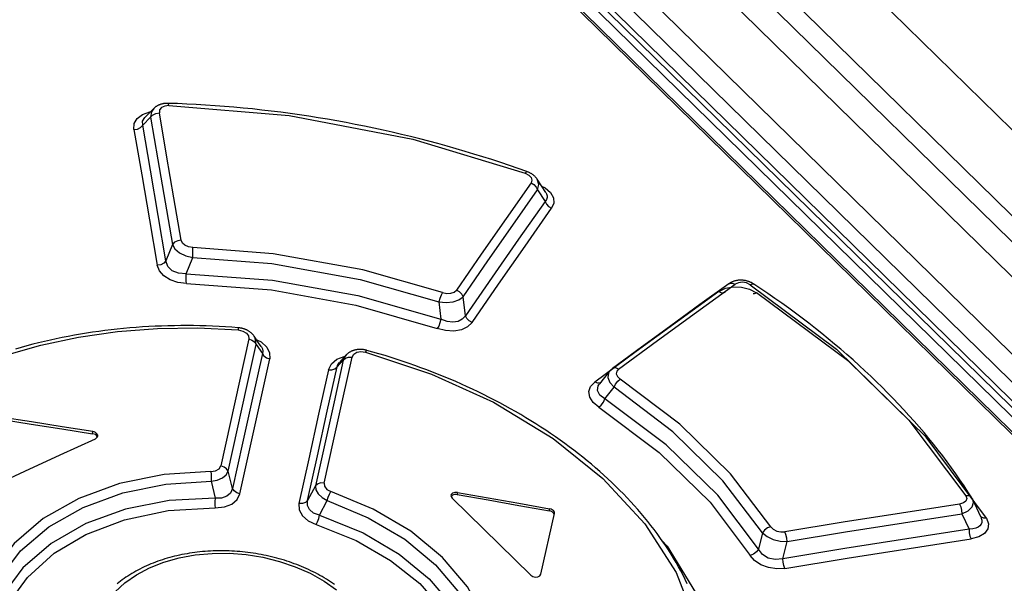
# Model space of a CAD drawing. Extents: x 0 to 594, y 0 to 420.
# Tile 95 of 107: x 471.79 to 478.63, y 177.85 to 181.77. Entities that reach past the tile are written whole.
import ezdxf

# ---------------------------------------------------------------- set-up
doc = ezdxf.new("R2010")
doc.units = 0
doc.header["$LTSCALE"] = 32.67
doc.layers.get('0').update_dxf_attribs({"linetype": 'CONTINUOUS'})

msp = doc.modelspace()

# ---------------------------------------------------------------- linework, layer by layer
at = {"color": 9, "linetype": 'CONTINUOUS'}
for p, q in [((468.0793, 190.8071), (524.9976, 135.0211)), ((467.927, 190.7746), (524.8818, 134.9528)), ((523.9132, 135.1219), (467.3445, 190.5652)), ((523.7749, 135.0627), (467.2573, 190.4559)), ((482.5647, 175.2758), (467.1745, 190.3598)), ((482.2995, 175.3476), (467.1708, 190.1754)), ((472.6411, 181.0408), (472.6957, 181.0954)), ((475.3873, 180.5908), (475.44, 180.5099)), ((472.8485, 180.2093), (472.8031, 180.0966)), ((472.9445, 180.0066), (472.9891, 180.1208)), ((474.8856, 179.715), (474.8693, 179.8458)), ((474.7018, 179.8105), (474.7157, 179.69)), ((473.4296, 179.5156), (473.4732, 179.4517)), ((476.0733, 179.466), (475.7853, 179.2536)), ((473.9935, 179.3598), (474.0364, 179.4056)), ((475.8563, 179.1359), (475.9192, 179.2167)), ((472.293, 178.894), (472.2944, 178.9085)), ((473.2659, 178.5126), (473.2355, 178.6322)), ((473.1173, 178.5626), (473.1446, 178.4456)), ((473.8432, 178.5303), (473.7874, 178.4286)), ((474.8308, 178.4852), (474.8294, 178.4707)), ((473.8714, 178.3264), (473.9247, 178.4284)), ((475.4698, 178.3569), (475.4712, 178.3714)), ((478.3384, 178.3364), (478.3883, 178.2291)), ((476.9524, 178.204), (476.9233, 178.0901)), ((477.0927, 178.0239), (477.1228, 178.1445))]:
    msp.add_line(p, q, dxfattribs=at)
at = {"color": 7, "linetype": 'CONTINUOUS'}
for p, q in [((468.677, 190.8194), (525.4132, 135.2119)), ((467.7179, 190.7366), (524.8214, 134.7691)), ((482.6184, 175.2709), (467.2282, 190.3549)), ((467.2149, 190.2549), (482.4268, 175.3456)), ((467.1924, 190.1735), (482.3211, 175.3457)), ((472.7183, 181.1571), (472.6555, 181.0941)), ((475.4444, 180.5726), (475.3842, 180.6651)), ((473.4155, 179.5736), (473.4155, 179.5737)), ((474.057, 179.4421), (474.0088, 179.3904)), ((474.0596, 179.4447), (474.057, 179.4421)), ((475.8879, 179.3281), (475.8178, 179.2402)), ((472.3256, 178.8702), (472.3192, 178.8818)), ((474.7931, 178.4456), (475.3398, 177.9098)), ((478.4141, 178.4367), (478.4138, 178.4376)), ((478.4709, 178.3146), (478.4141, 178.4367)), ((475.4111, 177.9164), (475.5048, 178.3385)), ((475.5048, 178.3385), (475.5052, 178.3406))]:
    msp.add_line(p, q, dxfattribs=at)
at = {"color": 9, "linetype": 'CONTINUOUS'}
for points in [[(472.7183, 181.157), (472.7023, 181.1341), (472.6956, 181.0954)], [(472.8239, 181.1771), (472.7951, 181.174), (472.7724, 181.1635), (472.759, 181.1468), (472.7568, 181.1263)], [(472.8239, 181.1771), (472.8213, 181.1892), (472.8188, 181.1925)], [(472.8239, 181.1771), (473.659, 181.1077), (474.5193, 180.9428), (475.302, 180.7059)], [(472.58, 181.0096), (472.582, 181.0515), (472.6023, 181.0877), (472.6401, 181.1159), (472.6899, 181.1325), (472.6941, 181.1328)], [(472.6411, 181.0408), (472.6404, 181.069), (472.6554, 181.094)], [(472.6956, 181.0954), (472.7101, 181.1114), (472.7315, 181.1224), (472.7568, 181.1263)], [(472.6957, 181.0954), (472.7469, 180.8006), (472.7979, 180.5053), (472.8485, 180.2093)], [(472.909, 180.2401), (472.8583, 180.5362), (472.8076, 180.8316), (472.7568, 181.1263)], [(472.58, 181.01), (472.6045, 181.0137), (472.6261, 181.0244), (472.6411, 181.0408)], [(472.58, 181.0096), (472.6343, 180.6958), (472.6885, 180.3812), (472.7426, 180.0659)], [(472.8031, 180.0966), (472.7495, 180.412), (472.6955, 180.7267), (472.6411, 181.0408)], [(475.3139, 180.7173), (475.3094, 180.7155), (475.3019, 180.706)], [(475.302, 180.7059), (475.3277, 180.6926), (475.3435, 180.6757), (475.3485, 180.6571), (475.3419, 180.6383)], [(475.3873, 180.5908), (475.3962, 180.6277), (475.3842, 180.6651)], [(475.3419, 180.6383), (475.1692, 180.3919), (474.9963, 180.1435), (474.823, 179.8931)], [(474.8693, 179.8458), (475.0422, 180.0961), (475.2149, 180.3445), (475.3873, 180.5908)], [(475.3419, 180.6383), (475.362, 180.6269), (475.378, 180.6103), (475.3873, 180.5908)], [(475.4159, 180.6166), (475.4393, 180.6051), (475.4767, 180.5729), (475.4978, 180.536), (475.5006, 180.4987), (475.4853, 180.4624)], [(475.4444, 180.5726), (475.4494, 180.5635), (475.4537, 180.55), (475.4539, 180.5364), (475.4496, 180.523), (475.44, 180.5099)], [(475.44, 180.5099), (475.2555, 180.2472), (475.0707, 179.9823), (474.8856, 179.715)], [(474.9319, 179.6678), (475.1166, 179.935), (475.3011, 180.1998), (475.4853, 180.4624)], [(475.44, 180.5099), (475.449, 180.4908), (475.4647, 180.4741), (475.4853, 180.4624)], [(472.909, 180.2401), (472.8847, 180.2363), (472.8633, 180.2255), (472.8484, 180.2093)], [(472.8484, 180.2093), (472.8654, 180.1798), (472.8975, 180.1531), (472.9405, 180.1326), (472.9891, 180.1208)], [(472.9892, 180.189), (472.9599, 180.1936), (472.9353, 180.2046), (472.9177, 180.2205), (472.909, 180.2401)], [(472.9891, 180.1207), (472.9904, 180.1446), (472.9905, 180.1687), (472.9893, 180.189)], [(474.727, 179.8757), (474.1716, 180.0346), (473.549, 180.1462), (472.9892, 180.189)], [(472.9891, 180.1208), (473.5396, 180.0782), (474.1531, 179.9679), (474.7018, 179.8105)], [(472.8031, 180.0966), (472.7888, 180.0808), (472.7676, 180.0699), (472.7426, 180.0659)], [(472.9452, 179.9384), (472.8864, 179.9454), (472.8331, 179.9635), (472.7886, 179.9915), (472.7577, 180.0267), (472.7426, 180.0659)], [(472.9445, 180.0066), (472.8904, 180.01), (472.8464, 180.028), (472.8162, 180.0579), (472.8031, 180.0966)], [(472.945, 179.9384), (472.9436, 179.9584), (472.9434, 179.9825), (472.9445, 180.0066)], [(472.9445, 180.0066), (473.5448, 179.9628), (474.1385, 179.8565), (474.7157, 179.69)], [(472.9452, 179.9384), (473.5377, 179.8946), (474.1226, 179.7892), (474.6897, 179.625)], [(475.9513, 179.3441), (476.222, 179.5432), (476.4922, 179.7398), (476.762, 179.9339)], [(476.6481, 179.8823), (476.6945, 179.9056), (476.748, 179.9161), (476.8059, 179.9138), (476.8611, 179.8994), (476.9095, 179.8749)], [(476.7183, 179.9373), (476.7245, 179.9406), (476.7421, 179.9419), (476.762, 179.9339)], [(476.8672, 179.9309), (476.8416, 179.9429), (476.8132, 179.9477), (476.7856, 179.9447), (476.762, 179.9339)], [(476.8672, 179.9309), (476.8804, 179.937), (476.8913, 179.9355)], [(476.8672, 179.9309), (477.4665, 179.4812), (477.97, 178.9877), (478.3658, 178.462)], [(474.727, 179.8757), (474.7178, 179.8572), (474.7088, 179.8342), (474.7018, 179.8105)], [(474.7018, 179.8105), (474.7519, 179.8058), (474.8003, 179.8108), (474.841, 179.8248), (474.8693, 179.8458)], [(474.727, 179.8757), (474.7562, 179.8696), (474.7844, 179.8708), (474.8075, 179.8791), (474.823, 179.8931)], [(474.8693, 179.8458), (474.86, 179.8648), (474.8439, 179.8814), (474.823, 179.8931)], [(476.6481, 179.8823), (476.3609, 179.6756), (476.0733, 179.466)], [(476.6481, 179.8823), (476.6674, 179.8744), (476.6851, 179.8754), (476.6918, 179.8789)], [(476.8859, 179.8701), (476.8964, 179.8688), (476.9095, 179.8749)], [(478.5096, 178.3066), (478.0914, 178.869), (477.5535, 179.3962), (476.9095, 179.8749)], [(474.8856, 179.715), (474.8639, 179.6903), (474.8342, 179.6754), (474.7973, 179.67), (474.758, 179.6747), (474.7157, 179.69)], [(474.9317, 179.6677), (474.9114, 179.679), (474.8952, 179.6955), (474.8856, 179.715)], [(473.3044, 179.6313), (473.3053, 179.6281), (473.3056, 179.6158)], [(474.7157, 179.69), (474.7087, 179.6663), (474.6997, 179.6433), (474.6897, 179.625)], [(474.9319, 179.6678), (474.9013, 179.638), (474.8581, 179.6177), (474.8047, 179.6084), (474.7474, 179.611), (474.6897, 179.625)], [(470.1268, 178.1563), (470.2184, 178.3416), (470.3332, 178.5198), (470.47, 178.6888), (470.6274, 178.847), (470.8042, 178.9931), (470.9993, 179.1262), (471.2114, 179.2455), (471.4391, 179.35), (471.6802, 179.4387), (471.9327, 179.5109), (472.1952, 179.5665), (472.4665, 179.6049), (472.7439, 179.6259), (473.0245, 179.6295), (473.3057, 179.6158)], [(473.3057, 179.6158), (473.3384, 179.6085), (473.3628, 179.5943), (473.3766, 179.5752), (473.3784, 179.5532)], [(473.4296, 179.5156), (473.4241, 179.5578), (473.4155, 179.5736)], [(473.3784, 179.5532), (473.3136, 179.26), (473.2486, 178.9654), (473.1835, 178.6695)], [(473.2355, 178.6322), (473.3004, 178.928), (473.3651, 179.2225), (473.4296, 179.5156)], [(473.3784, 179.5532), (473.4007, 179.5459), (473.4187, 179.5328), (473.4296, 179.5156)], [(473.4343, 179.5462), (473.4642, 179.5323), (473.5036, 179.4971), (473.5238, 179.4568), (473.5243, 179.4141)], [(473.465, 179.5011), (473.4664, 179.4989), (473.4733, 179.4841), (473.4759, 179.4683), (473.4732, 179.4517)], [(473.4732, 179.4517), (473.4043, 179.1402), (473.3352, 178.8272), (473.2659, 178.5126)], [(473.4732, 179.4517), (473.4838, 179.435), (473.5016, 179.4218), (473.5243, 179.4141)], [(473.9029, 178.5507), (473.9677, 178.8439), (474.0323, 179.1357), (474.0969, 179.4262)], [(473.933, 179.339), (473.9531, 179.3807), (473.9904, 179.4117), (474.0428, 179.4307), (474.0466, 179.431)], [(474.0571, 179.4421), (474.0524, 179.4368), (474.0364, 179.4056)], [(474.0364, 179.4056), (474.0507, 179.4192), (474.072, 179.4266), (474.0969, 179.4262)], [(474.0969, 179.4262), (474.1087, 179.4469), (474.1306, 179.4601), (474.1591, 179.4648), (474.1909, 179.4606)], [(474.1909, 179.4606), (474.1967, 179.4714), (474.2003, 179.4739)], [(474.1909, 179.4606), (474.65, 179.3082), (475.0801, 179.1123), (475.495, 178.8603), (475.8417, 178.5815), (476.1335, 178.2659), (476.3518, 177.9293), (476.5017, 177.5386), (476.548, 177.1503)], [(473.3178, 178.4752), (473.3868, 178.7897), (473.4556, 179.1027), (473.5243, 179.4141)], [(473.7874, 178.4286), (473.8563, 178.7405), (473.9249, 179.0509), (473.9935, 179.3598)], [(474.0364, 179.4056), (473.9721, 179.1152), (473.9077, 178.8234), (473.8432, 178.5303)], [(473.933, 179.3392), (473.9572, 179.3387), (473.9786, 179.3458), (473.9935, 179.3598)], [(473.9935, 179.3598), (473.9988, 179.3763), (474.0088, 179.3904)], [(473.933, 179.339), (473.8648, 179.0303), (473.7964, 178.7201), (473.7279, 178.4084)], [(475.8878, 179.328), (475.8806, 179.3162), (475.8764, 179.2845), (475.8898, 179.2499), (475.9192, 179.2167)], [(475.9513, 179.3441), (475.9321, 179.3519), (475.9147, 179.3509), (475.9079, 179.3474)], [(475.9513, 179.3441), (475.9379, 179.3285), (475.9353, 179.3099), (475.9438, 179.291), (475.9621, 179.2743)], [(475.8139, 179.0781), (475.7742, 179.1118), (475.7507, 179.1491), (475.7447, 179.1876), (475.7568, 179.2235), (475.7853, 179.2536)], [(475.8288, 179.2505), (475.8224, 179.2471), (475.8051, 179.2459), (475.7854, 179.2538)], [(475.8563, 179.1359), (475.8196, 179.1629), (475.8039, 179.1947), (475.8094, 179.2272), (475.8178, 179.2402)], [(475.9192, 179.2167), (475.9298, 179.2386), (475.9449, 179.259), (475.9621, 179.2742)], [(477.0101, 178.2471), (476.7296, 178.6151), (476.3778, 178.9599), (475.9621, 179.2743)], [(476.9524, 178.204), (476.6759, 178.5666), (476.3289, 178.9067), (475.9192, 179.2167)], [(475.8139, 179.0781), (475.8306, 179.0932), (475.8456, 179.1137), (475.8563, 179.1359)], [(476.9233, 178.0901), (476.641, 178.4661), (476.2826, 178.8173), (475.8563, 179.1359)], [(475.8139, 179.0781), (476.2339, 178.764), (476.5872, 178.4178), (476.8656, 178.0474)], [(473.1157, 178.6305), (472.7893, 178.6095), (472.4796, 178.5463), (472.1966, 178.443), (471.9496, 178.303), (471.7466, 178.1307), (471.5946, 177.9321)], [(473.1157, 178.6305), (473.1477, 178.6353), (473.1721, 178.6495), (473.1835, 178.6695)], [(473.1158, 178.6305), (473.1175, 178.6105), (473.118, 178.5866), (473.1173, 178.5626)], [(473.1173, 178.5627), (473.1596, 178.5712), (473.1953, 178.5868), (473.2214, 178.6077), (473.2355, 178.6322)], [(473.2355, 178.6322), (473.2248, 178.6489), (473.2066, 178.6621), (473.1835, 178.6695)], [(471.6447, 177.8865), (471.791, 178.0784), (471.9874, 178.2455), (472.2273, 178.3816), (472.5023, 178.4818), (472.8025, 178.5428), (473.1173, 178.5626)], [(473.9029, 178.5507), (473.8789, 178.551), (473.8579, 178.5439), (473.8432, 178.5303)], [(473.9029, 178.5507), (473.9052, 178.528), (473.9226, 178.5067), (473.9496, 178.4925)], [(473.2659, 178.5126), (473.2526, 178.4807), (473.2261, 178.4582), (473.1893, 178.4461), (473.1446, 178.4456)], [(473.1452, 178.3778), (473.2093, 178.3844), (473.2614, 178.4044), (473.2984, 178.4353), (473.3178, 178.4752)], [(473.3178, 178.4752), (473.2953, 178.4824), (473.277, 178.4954), (473.2659, 178.5126)], [(473.8432, 178.5303), (473.8456, 178.5028), (473.8612, 178.4751), (473.8884, 178.4495), (473.9247, 178.4284)], [(473.9247, 178.4284), (473.9312, 178.4513), (473.9399, 178.4739), (473.9495, 178.4925)], [(475.0772, 177.3873), (475.0176, 177.6122), (474.8996, 177.8296), (474.7274, 178.0326), (474.5067, 178.2147), (474.2446, 178.3698), (473.9496, 178.4925)], [(473.1446, 178.4456), (472.8259, 178.4285), (472.5223, 178.3686), (472.2449, 178.2682), (472.004, 178.1307), (471.8083, 177.9612), (471.6648, 177.7662)], [(473.1446, 178.4456), (473.1437, 178.4217), (473.1439, 178.3978), (473.1452, 178.3778)], [(473.7874, 178.4286), (473.7733, 178.4153), (473.7524, 178.408), (473.7278, 178.4082)], [(473.7279, 178.4084), (473.7294, 178.3635), (473.7517, 178.3224), (473.7921, 178.2877), (473.8477, 178.262)], [(473.8714, 178.3264), (473.8299, 178.3417), (473.8011, 178.3656), (473.7866, 178.3953), (473.7874, 178.4286)], [(473.9247, 178.4284), (474.2096, 178.3096), (474.4636, 178.1593), (474.6779, 177.9826), (474.845, 177.7855), (474.9593, 177.5748), (475.0171, 177.3578)], [(478.3233, 178.4037), (477.9184, 178.342), (477.513, 178.2779), (477.107, 178.2114)], [(478.3658, 178.462), (478.3721, 178.4425), (478.3666, 178.4253), (478.3501, 178.4118), (478.3233, 178.4037)], [(478.3233, 178.4037), (478.3315, 178.3846), (478.3368, 178.361), (478.3384, 178.3364)], [(478.3384, 178.3364), (478.3814, 178.3568), (478.4093, 178.3842), (478.4191, 178.4148), (478.4141, 178.4367)], [(478.4076, 178.4487), (478.4005, 178.4562), (478.3853, 178.4624), (478.3657, 178.4622)], [(471.7152, 177.7213), (471.8397, 177.8944), (472.026, 178.0618), (472.2459, 178.1927), (472.5143, 178.2954), (472.8182, 178.359), (473.1452, 178.3778)], [(477.1228, 178.1445), (477.5285, 178.2109), (477.9337, 178.2749), (478.3384, 178.3364)], [(473.8476, 178.262), (473.8566, 178.2804), (473.865, 178.3031), (473.8714, 178.3264)], [(473.8477, 178.262), (474.126, 178.1501), (474.3654, 178.0124), (474.5675, 177.851), (474.7318, 177.664), (474.8465, 177.4606), (474.9085, 177.2222)], [(473.8714, 178.3264), (474.1746, 178.2034), (474.4248, 178.0564), (474.6337, 177.8848), (474.7956, 177.6948), (474.9083, 177.489), (474.9686, 177.2509)], [(478.4709, 178.3146), (478.4739, 178.3073), (478.4777, 178.2914), (478.4773, 178.2769), (478.473, 178.264), (478.4647, 178.2527), (478.4523, 178.2432), (478.4356, 178.2357), (478.4144, 178.2309), (478.3883, 178.2291)], [(478.5096, 178.3066), (478.5243, 178.2675), (478.5197, 178.2312), (478.4966, 178.1998), (478.4575, 178.1763), (478.4034, 178.1619)], [(478.5096, 178.3067), (478.4903, 178.3066), (478.4749, 178.3128), (478.4686, 178.3196)], [(477.0101, 178.2471), (476.9868, 178.2383), (476.9664, 178.2231), (476.9524, 178.204)], [(476.9524, 178.204), (476.9833, 178.1783), (477.0257, 178.1584), (477.0742, 178.1466), (477.1228, 178.1445)], [(477.0101, 178.2471), (477.027, 178.2294), (477.0512, 178.2166), (477.0792, 178.2104), (477.107, 178.2114)], [(478.3883, 178.2291), (477.957, 178.1634), (477.5251, 178.095), (477.0927, 178.0239)], [(477.1228, 178.1445), (477.1209, 178.1682), (477.1154, 178.1917), (477.107, 178.2114)], [(478.3883, 178.2291), (478.3898, 178.2053), (478.3951, 178.1816), (478.4034, 178.1619)], [(476.2526, 178.1515), (476.2885, 178.111), (476.5108, 177.7469), (476.6474, 177.3599), (476.6866, 176.9539)], [(477.1082, 177.957), (477.5405, 178.028), (477.9722, 178.0963), (478.4034, 178.1619)], [(472.4487, 177.7945), (472.5176, 177.8562), (472.5978, 177.9114), (472.6895, 177.9598), (472.7892, 177.9994), (472.8949, 178.0295), (473.0065, 178.0502), (473.1234, 178.0612), (473.2423, 178.0622), (473.3604, 178.0532), (473.4777, 178.0344), (473.5924, 178.0059), (473.7023, 177.9685), (473.806, 177.9225), (473.9023, 177.8686), (473.9887, 177.8081)], [(476.9233, 178.0901), (476.9094, 178.0711), (476.8889, 178.056), (476.8656, 178.0474)], [(477.0927, 178.0239), (477.0406, 178.0185), (476.9918, 178.029), (476.9513, 178.0536), (476.9233, 178.0901)], [(477.1082, 177.957), (477.0508, 177.9538), (476.9936, 177.9624), (476.9408, 177.9822), (476.897, 178.0112), (476.8656, 178.0474)], [(477.1084, 177.9571), (477.1003, 177.9761), (477.0947, 177.9996), (477.0927, 178.0239)]]:
    msp.add_lwpolyline(points, dxfattribs=at)
at = {"color": 7, "linetype": 'CONTINUOUS'}
for points in [[(472.8188, 181.1925), (472.8154, 181.1926), (472.8112, 181.1926), (472.8071, 181.1924), (472.8029, 181.1922), (472.7988, 181.1919), (472.7947, 181.1915), (472.7906, 181.191), (472.7866, 181.1904), (472.7826, 181.1896), (472.7786, 181.1888), (472.7747, 181.1879), (472.7709, 181.1869), (472.7672, 181.1858), (472.7636, 181.1846), (472.76, 181.1833), (472.7564, 181.1819), (472.7529, 181.1804), (472.7495, 181.1788), (472.7461, 181.1772), (472.7428, 181.1754), (472.7396, 181.1736), (472.7365, 181.1716), (472.7335, 181.1696), (472.7306, 181.1676), (472.7279, 181.1655), (472.7252, 181.1634), (472.7226, 181.1611), (472.7202, 181.1589), (472.7184, 181.1571)], [(475.3139, 180.7173), (475.2535, 180.7387), (475.1923, 180.7598), (475.1309, 180.7805), (475.0692, 180.8007), (475.0073, 180.8205), (474.9452, 180.8398), (474.8829, 180.8586), (474.8204, 180.8769), (474.7576, 180.8947), (474.6946, 180.9121), (474.6315, 180.9289), (474.5681, 180.9453), (474.5045, 180.9612), (474.4408, 180.9766), (474.3769, 180.9915), (474.3128, 181.0059), (474.2486, 181.0198), (474.1843, 181.0332), (474.1199, 181.0461), (474.0553, 181.0584), (473.9906, 181.0703), (473.9258, 181.0816), (473.8609, 181.0924), (473.7959, 181.1027), (473.7309, 181.1125), (473.6658, 181.1217), (473.6007, 181.1304), (473.5355, 181.1385), (473.4704, 181.1461), (473.4052, 181.1532), (473.34, 181.1598), (473.2748, 181.1658), (473.2095, 181.1712), (473.1443, 181.1761), (473.079, 181.1805), (473.0137, 181.1843), (472.9485, 181.1876), (472.8833, 181.1903), (472.8188, 181.1925)], [(475.3842, 180.6651), (475.3838, 180.6658), (475.3819, 180.6686), (475.3798, 180.6714), (475.3777, 180.6742), (475.3754, 180.6769), (475.3729, 180.6796), (475.3704, 180.6823), (475.3678, 180.6849), (475.365, 180.6875), (475.3622, 180.6899), (475.3594, 180.6923), (475.3564, 180.6946), (475.3533, 180.6969), (475.3501, 180.6991), (475.3468, 180.7013), (475.3434, 180.7034), (475.3398, 180.7055), (475.3363, 180.7074), (475.3326, 180.7093), (475.3289, 180.7111), (475.3251, 180.7128), (475.3212, 180.7145), (475.3173, 180.716), (475.3139, 180.7173)], [(476.7183, 179.9373), (476.5162, 179.792), (476.3136, 179.6451), (476.1107, 179.4968), (475.9079, 179.3474)], [(476.8913, 179.9355), (476.8886, 179.9373), (476.8851, 179.9394), (476.8816, 179.9414), (476.8781, 179.9433), (476.8745, 179.9451), (476.8709, 179.9469), (476.8672, 179.9485), (476.8636, 179.9501), (476.8599, 179.9515), (476.8562, 179.9528), (476.8526, 179.9541), (476.8488, 179.9553), (476.8451, 179.9563), (476.8413, 179.9573), (476.8374, 179.9582), (476.8336, 179.9591), (476.8297, 179.9598), (476.8257, 179.9605), (476.8218, 179.961), (476.8178, 179.9615), (476.8139, 179.9618), (476.8099, 179.9621), (476.806, 179.9623), (476.8022, 179.9624), (476.7983, 179.9623), (476.7945, 179.9622), (476.7906, 179.962), (476.7867, 179.9617), (476.7828, 179.9613), (476.7788, 179.9608), (476.7749, 179.9602), (476.7709, 179.9595), (476.767, 179.9587), (476.7632, 179.9578), (476.7593, 179.9568), (476.7556, 179.9556), (476.7519, 179.9544), (476.7482, 179.9531), (476.7446, 179.9517), (476.7411, 179.9502), (476.7375, 179.9486), (476.7341, 179.9469), (476.7307, 179.9451), (476.7273, 179.9432), (476.7241, 179.9412), (476.7209, 179.9391), (476.7183, 179.9373)], [(478.4076, 178.4487), (478.381, 178.4903), (478.3535, 178.5321), (478.3253, 178.5738), (478.2964, 178.6153), (478.2668, 178.6567), (478.2366, 178.6979), (478.2057, 178.7389), (478.1741, 178.7798), (478.1419, 178.8205), (478.109, 178.861), (478.0755, 178.9014), (478.0412, 178.9415), (478.0064, 178.9815), (477.9708, 179.0213), (477.9347, 179.0609), (477.8979, 179.1002), (477.8605, 179.1394), (477.8225, 179.1783), (477.7839, 179.217), (477.7447, 179.2554), (477.7049, 179.2936), (477.6644, 179.3316), (477.6234, 179.3693), (477.5818, 179.4069), (477.5395, 179.4441), (477.4967, 179.4811), (477.4534, 179.5178), (477.4094, 179.5543), (477.365, 179.5904), (477.32, 179.6263), (477.2744, 179.6619), (477.2283, 179.6972), (477.1817, 179.7322), (477.1345, 179.7669), (477.0868, 179.8013), (477.0385, 179.8355), (476.9897, 179.8693), (476.9405, 179.9027), (476.8913, 179.9355)], [(473.3044, 179.6313), (473.2606, 179.6346), (473.2163, 179.6375), (473.1719, 179.64), (473.1276, 179.6421), (473.0832, 179.6437), (473.0388, 179.6449), (472.9944, 179.6457), (472.95, 179.6461), (472.9056, 179.646), (472.8612, 179.6455), (472.8168, 179.6446), (472.7725, 179.6432), (472.7282, 179.6414), (472.6839, 179.6392), (472.6398, 179.6365), (472.5957, 179.6334), (472.5518, 179.6299), (472.5081, 179.626), (472.4646, 179.6216), (472.4213, 179.6168), (472.3782, 179.6116), (472.3353, 179.606), (472.2927, 179.5999), (472.2503, 179.5934), (472.2079, 179.5865), (472.1658, 179.5792), (472.1238, 179.5714), (472.082, 179.5633), (472.0404, 179.5546), (471.999, 179.5456), (471.9579, 179.5362), (471.9169, 179.5263), (471.8762, 179.516), (471.8357, 179.5053), (471.7955, 179.4941), (471.7555, 179.4826)], [(473.4155, 179.5736), (473.4141, 179.5757), (473.4119, 179.5785), (473.4097, 179.5814), (473.4074, 179.5841), (473.405, 179.5868), (473.4025, 179.5894), (473.3999, 179.5919), (473.3973, 179.5943), (473.3945, 179.5967), (473.3916, 179.5991), (473.3885, 179.6015), (473.3854, 179.6037), (473.3821, 179.6059), (473.3787, 179.6081), (473.3753, 179.6101), (473.3717, 179.6121), (473.3682, 179.614), (473.3645, 179.6158), (473.3609, 179.6174), (473.3572, 179.619), (473.3535, 179.6205), (473.3496, 179.6219), (473.3457, 179.6232), (473.3417, 179.6245), (473.3377, 179.6256), (473.3336, 179.6267), (473.3295, 179.6276), (473.3253, 179.6285), (473.3211, 179.6293), (473.3168, 179.6299), (473.3125, 179.6305), (473.3082, 179.631), (473.3044, 179.6313)], [(473.465, 179.5011), (473.4475, 179.5268), (473.4155, 179.5737)], [(474.2003, 179.4739), (474.1968, 179.4749), (474.1927, 179.4758), (474.1886, 179.4767), (474.1846, 179.4775), (474.1805, 179.4782), (474.1764, 179.4788), (474.1722, 179.4793), (474.1682, 179.4797), (474.1641, 179.48), (474.16, 179.4802), (474.156, 179.4803), (474.1519, 179.4803), (474.148, 179.4802), (474.144, 179.48), (474.1401, 179.4798), (474.1362, 179.4794), (474.1323, 179.4789), (474.1284, 179.4783), (474.1245, 179.4776), (474.1206, 179.4768), (474.1167, 179.4759), (474.1129, 179.4749), (474.1092, 179.4738), (474.1055, 179.4727), (474.1019, 179.4714), (474.0984, 179.47), (474.0951, 179.4686), (474.0918, 179.4671), (474.0886, 179.4655), (474.0853, 179.4638), (474.0822, 179.462), (474.0791, 179.4601), (474.076, 179.4582), (474.073, 179.4561), (474.0701, 179.4539), (474.0673, 179.4517), (474.0647, 179.4495), (474.0621, 179.4471), (474.0596, 179.4447)], [(476.429, 177.8504), (476.4146, 177.88), (476.3995, 177.9095), (476.3839, 177.939), (476.3678, 177.9683), (476.351, 177.9976), (476.3337, 178.0268), (476.3159, 178.0558), (476.2975, 178.0848), (476.2785, 178.1136), (476.259, 178.1423), (476.239, 178.1708), (476.2185, 178.1992), (476.1974, 178.2274), (476.1759, 178.2555), (476.1537, 178.2834), (476.1311, 178.3112), (476.1079, 178.3389), (476.0843, 178.3663), (476.0601, 178.3936), (476.0354, 178.4207), (476.0102, 178.4477), (475.9845, 178.4744), (475.9584, 178.5009), (475.9317, 178.5273), (475.9046, 178.5534), (475.877, 178.5794), (475.849, 178.6051), (475.8204, 178.6306), (475.7915, 178.6559), (475.762, 178.6809), (475.7322, 178.7057), (475.7019, 178.7303), (475.6712, 178.7546), (475.64, 178.7787), (475.6084, 178.8026), (475.5764, 178.8262), (475.5439, 178.8495), (475.5111, 178.8726), (475.4778, 178.8955), (475.4441, 178.9181), (475.4101, 178.9403), (475.3757, 178.9624), (475.3409, 178.9841), (475.3058, 179.0055), (475.2703, 179.0266), (475.2344, 179.0475), (475.1983, 179.068), (475.1618, 179.0882), (475.125, 179.108), (475.0879, 179.1276), (475.0504, 179.1469), (475.0126, 179.1659), (474.9744, 179.1846), (474.9359, 179.2029), (474.897, 179.221), (474.8578, 179.2388), (474.8184, 179.2562), (474.7786, 179.2733), (474.7386, 179.29), (474.6983, 179.3064), (474.6577, 179.3224), (474.617, 179.3381), (474.576, 179.3534), (474.5348, 179.3684), (474.4935, 179.3829), (474.4519, 179.3971), (474.4103, 179.4109), (474.3685, 179.4243), (474.3266, 179.4373), (474.2845, 179.4499), (474.2423, 179.4622), (474.2003, 179.4739)], [(475.9079, 179.3474), (475.9056, 179.3456), (475.9029, 179.3434), (475.9003, 179.3412), (475.8978, 179.3389), (475.8954, 179.3366), (475.8931, 179.3342), (475.8909, 179.3318), (475.8888, 179.3293), (475.8878, 179.3281)], [(471.6513, 178.9943), (471.8652, 178.9609), (472.0791, 178.928), (472.293, 178.894)], [(472.2944, 178.9085), (472.0806, 178.9425), (471.8666, 178.9754), (471.6527, 179.0088)], [(472.3192, 178.8818), (472.3119, 178.8873), (472.303, 178.8915), (472.293, 178.894)], [(472.3206, 178.8963), (472.3133, 178.9018), (472.3044, 178.906), (472.2944, 178.9085)], [(472.3123, 178.8585), (472.3252, 178.8689), (472.3283, 178.8778)], [(472.3283, 178.8778), (472.3282, 178.8826), (472.3206, 178.8963)], [(471.5752, 178.5201), (471.8211, 178.6341), (472.0668, 178.7469), (472.3123, 178.8585)], [(474.8308, 178.4852), (474.8122, 178.4855), (474.7965, 178.48), (474.7871, 178.4701), (474.7854, 178.4639)], [(474.8294, 178.4707), (474.8109, 178.471), (474.7951, 178.4655), (474.7865, 178.4565)], [(474.8294, 178.4707), (475.0429, 178.433), (475.2564, 178.3951), (475.4698, 178.3569)], [(474.8308, 178.4852), (475.0443, 178.4476), (475.2578, 178.4096), (475.4712, 178.3714)], [(474.7854, 178.4639), (474.7858, 178.4578), (474.7931, 178.4456)], [(478.4138, 178.4376), (478.4123, 178.4405), (478.4107, 178.4434), (478.4091, 178.4463), (478.4076, 178.4487)], [(475.496, 178.3443), (475.4887, 178.3499), (475.4798, 178.3542), (475.4698, 178.3569)], [(475.4974, 178.3588), (475.4901, 178.3644), (475.4812, 178.3687), (475.4712, 178.3714)], [(475.5033, 178.3316), (475.501, 178.3378), (475.496, 178.3443)], [(475.5052, 178.3406), (475.505, 178.3454), (475.5024, 178.3523), (475.4974, 178.3588)], [(473.9758, 177.8447), (473.9619, 177.8542), (473.9478, 177.8636), (473.9334, 177.8729), (473.9188, 177.882), (473.9039, 177.8909), (473.8889, 177.8997), (473.8736, 177.9082), (473.8582, 177.9166), (473.8425, 177.9249), (473.8267, 177.9329), (473.8108, 177.9407), (473.7947, 177.9483), (473.7784, 177.9557), (473.7621, 177.9629), (473.7457, 177.9699), (473.7291, 177.9766), (473.7124, 177.9832), (473.6956, 177.9895), (473.6785, 177.9957), (473.6613, 178.0017), (473.6439, 178.0074), (473.6264, 178.013), (473.6088, 178.0184), (473.591, 178.0235), (473.5732, 178.0285), (473.5552, 178.0332), (473.5371, 178.0377), (473.519, 178.042), (473.5008, 178.046), (473.4826, 178.0498), (473.4643, 178.0534), (473.446, 178.0568), (473.4277, 178.0599), (473.4094, 178.0628), (473.391, 178.0654), (473.3726, 178.0678), (473.3542, 178.07), (473.3357, 178.072), (473.3173, 178.0737), (473.2989, 178.0752), (473.2804, 178.0765), (473.262, 178.0775), (473.2434, 178.0783), (473.2248, 178.0789), (473.2062, 178.0792), (473.1875, 178.0793), (473.1689, 178.0792), (473.1502, 178.0788), (473.1315, 178.0782), (473.1129, 178.0773), (473.0943, 178.0762), (473.0759, 178.0749), (473.0575, 178.0733), (473.0392, 178.0716), (473.021, 178.0695), (473.0029, 178.0673), (472.985, 178.0648), (472.9671, 178.0621), (472.9494, 178.0591), (472.9317, 178.0559), (472.9142, 178.0525), (472.8968, 178.0489), (472.8795, 178.045), (472.8624, 178.0409), (472.8455, 178.0366), (472.8287, 178.0321), (472.8121, 178.0273), (472.7955, 178.0224), (472.7791, 178.0172), (472.7628, 178.0117), (472.7465, 178.006), (472.7304, 178.0001), (472.7145, 177.9939), (472.6986, 177.9875), (472.6829, 177.9809), (472.6674, 177.9741), (472.652, 177.967), (472.6369, 177.9597), (472.6219, 177.9523), (472.6072, 177.9446), (472.5928, 177.9367), (472.5786, 177.9287), (472.5646, 177.9205), (472.5509, 177.9121), (472.5375, 177.9036), (472.5244, 177.8949), (472.5115, 177.886), (472.499, 177.877), (472.4867, 177.8679), (472.4746, 177.8585), (472.4627, 177.8489)], [(475.3398, 177.9098), (475.3542, 177.9007), (475.3723, 177.8965), (475.3902, 177.8982), (475.4041, 177.9053), (475.4111, 177.9164)]]:
    msp.add_lwpolyline(points, dxfattribs=at)

doc.saveas('drawing.dxf')
